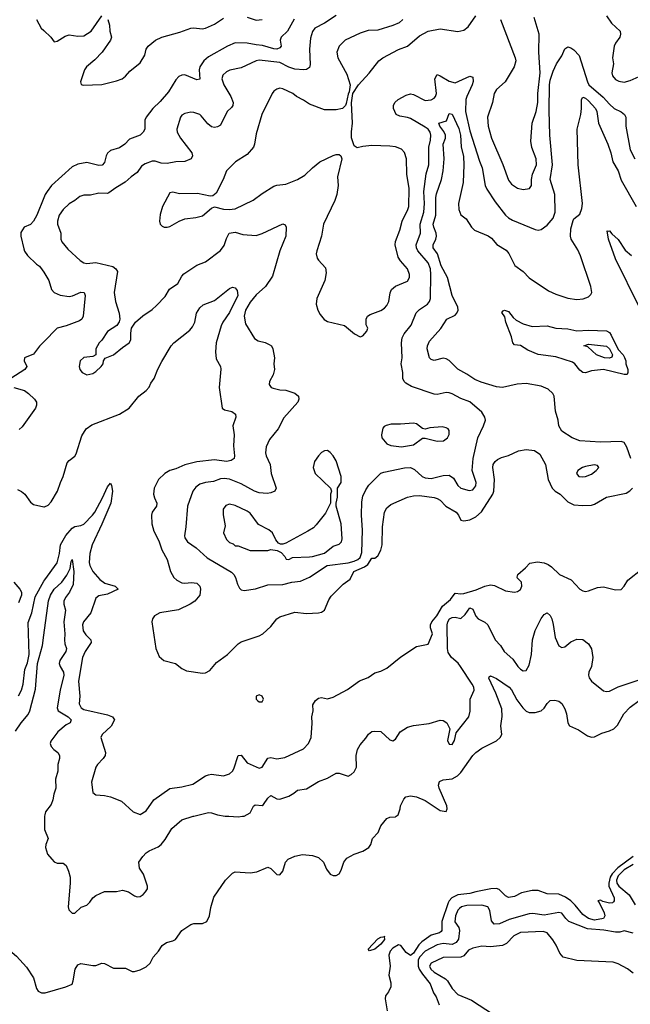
# Model space of a CAD drawing. Header units: inches. Extents: x 1552611 to 1694776, y 811966 to 917215.
# Tile 101 of 256: x 1629838 to 1633951, y 828733 to 835368. Entities that reach past the tile are written whole.
import ezdxf

# ---------------------------------------------------------------- set-up
doc = ezdxf.new("R2010")
doc.units = ezdxf.units.IN
doc.header["$MEASUREMENT"] = 0
for name, color, linetype in [('B6822', 7, 'Continuous'), ('B6823', 7, 'Continuous'), ('B6832', 7, 'Continuous'), ('B6833', 7, 'Continuous')]:
    doc.layers.add(name, color=color, linetype=linetype)

msp = doc.modelspace()

# ---------------------------------------------------------------- linework, layer by layer
at = {"layer": 'B6822', "color": 5, "elevation": 740}
msp.add_lwpolyline([(1629587.5, 830000), (1629575.3, 829950), (1629583.6, 829810), (1629581.7, 829750), (1629590, 829728.1), (1629643.4, 829683.4), (1629659.5, 829650), (1629650.2, 829590), (1629653.7, 829570), (1629671.6, 829511.6), (1629688.4, 829430), (1629704.7, 829404.7), (1629713.2, 829373.2), (1629688.5, 829270), (1629695, 829190), (1629708.4, 829148.4), (1629816.8, 829056.8), (1629883.6, 828983.6), (1629930.6, 828910.6), (1629950, 828838.8), (1629961, 828821), (1629984.7, 828810), (1630000, 828810.2)], dxfattribs=at)
at = {"layer": 'B6823', "color": 5}
for points, elevation in [([(1629951.6, 835370), (1629983.2, 835310), (1630000, 835294.3)], 820), ([(1630000, 834167.1), (1629952.5, 834050), (1629930, 834011.3), (1629910, 833987.3), (1629867.7, 833970), (1629845.9, 833934.1), (1629844.4, 833910), (1629864.7, 833824.7), (1629870, 833808), (1629890, 833778.4), (1629950, 833720.7), (1629970, 833707.3), (1629990, 833683), (1630000, 833666)], 820), ([(1630000, 833198.1), (1629970, 833167.6), (1629930, 833113.3), (1629870.6, 833090), (1629867.2, 833070), (1629885.3, 833030), (1629872, 833010), (1629778.4, 832950)], 820), ([(1629799.1, 832890), (1629870, 832869.2), (1629896.9, 832850), (1629936.4, 832810), (1629951.7, 832790), (1629951.7, 832770), (1629943.7, 832750), (1629855.2, 832624.8), (1629834.3, 832605.7)], 820), ([(1629822.4, 832202.4), (1629850, 832188.4), (1629873, 832170), (1629910, 832117.3), (1629930, 832100.7), (1630000, 832085.1)], 820), ([(1629797.2, 831577.2), (1629838, 831530), (1629848.9, 831510), (1629850.4, 831490), (1629830, 831438)], 780), ([(1629830, 830812.2), (1629849.8, 830850), (1629861.8, 830890), (1629872.7, 830990), (1629890, 831034.4), (1629902.1, 831090), (1629894.2, 831305.8), (1629919, 831370), (1629941.3, 831478.7), (1630000, 831583.4)], 780), ([(1629810, 830573), (1629847, 830630), (1629893.9, 830686.1), (1629906.4, 830710), (1629943.3, 830856.7), (1629957.3, 831030), (1629990.8, 831150), (1630000, 831219.5)], 760)]:
    msp.add_lwpolyline(points, dxfattribs=dict(at, elevation=elevation))
at = {"layer": 'B6832', "color": 5}
for points, elevation in [([(1630000, 828810.2), (1630010.3, 828810.3), (1630148.8, 828851.2), (1630190, 828868.7), (1630198.5, 828890), (1630210.9, 828970), (1630230, 828998.7), (1630250, 829007.6), (1630330, 828994.6), (1630350, 828994.9), (1630390, 829010.3), (1630410, 829008.9), (1630470, 828976.3), (1630550, 828976.5), (1630594.2, 828954.2), (1630610, 828954), (1630650, 828964.7), (1630690, 828985.3), (1630715.4, 829010), (1630736.3, 829050), (1630773, 829090), (1630798.4, 829130), (1630826, 829150), (1630870, 829161.1), (1630886.6, 829170), (1630929.6, 829230), (1630990, 829270.4), (1631010, 829277.6), (1631070, 829278), (1631097.2, 829290), (1631116, 829330), (1631126, 829386), (1631145.8, 829454.2), (1631224, 829570), (1631270, 829616), (1631290, 829626), (1631390, 829618.4), (1631434, 829626), (1631510, 829656.3), (1631530, 829647.3), (1631570, 829606.8), (1631590, 829606), (1631609.4, 829630.6), (1631629.2, 829690), (1631645.2, 829710), (1631690, 829731.8), (1631741.7, 829741.7), (1631810, 829736.3), (1631850, 829722), (1631884.9, 829690), (1631903.9, 829643.9), (1631930, 829610.8), (1631950, 829600.7), (1631970, 829600.7), (1631990, 829611.3), (1632004.1, 829635.9), (1632020.9, 829690), (1632042, 829718), (1632090, 829744.9), (1632150, 829764.4), (1632190, 829790.6), (1632203.6, 829810), (1632214, 829850), (1632253.3, 829890), (1632270, 829934.8), (1632310, 829984), (1632330, 829994), (1632370, 829996.3), (1632374.3, 830000)], 740), ([(1630005.8, 830000), (1630003.8, 829910), (1630030.4, 829850), (1630013, 829810), (1630010.5, 829790), (1630024.7, 829744.7), (1630053.4, 829710), (1630070, 829693.4), (1630090, 829683), (1630130, 829684), (1630150, 829667.3), (1630167, 829630), (1630176.5, 829590), (1630178.3, 829550), (1630163.8, 829390), (1630168.5, 829368.5), (1630190, 829346), (1630210, 829346.8), (1630251.8, 829388.2), (1630290, 829402), (1630310, 829420.7), (1630329.6, 829450), (1630350, 829466), (1630410, 829492.7), (1630490, 829493), (1630530, 829503), (1630570, 829490.5), (1630610, 829463), (1630630, 829457.1), (1630650, 829460.4), (1630670, 829473.4), (1630684.5, 829490), (1630698, 829510), (1630699.5, 829530), (1630671.8, 829610), (1630643.7, 829650), (1630640.9, 829690), (1630666, 829730), (1630690, 829753), (1630710, 829768), (1630770, 829794.9), (1630790, 829810.4), (1630817.6, 829842.4), (1630861.4, 829918.6), (1630930, 829976.5), (1631006.9, 830000)], 760), ([(1631246.5, 830000), (1631310, 829995.6), (1631338.8, 830000)], 760), ([(1633970.9, 829730), (1633866.7, 829653.3), (1633827.6, 829612.4), (1633814.9, 829590), (1633805.2, 829550), (1633806.1, 829530), (1633841.1, 829450), (1633841.7, 829430), (1633837, 829423), (1633830, 829417.4), (1633810, 829414.2), (1633765.7, 829425.7), (1633750, 829434.5), (1633731, 829430), (1633739.9, 829419.9), (1633774.7, 829350), (1633778.9, 829330), (1633770.4, 829310), (1633710, 829299.5), (1633670, 829311.6), (1633630, 829338.8), (1633579.9, 829399.9), (1633549.4, 829429.4), (1633514.5, 829454.5), (1633470, 829474.5), (1633390, 829477.3), (1633330, 829499.8), (1633290, 829499.8), (1633216.9, 829483.1), (1633170, 829459.7), (1633130, 829453.3), (1633110, 829463.1), (1633066.3, 829506.3), (1633050, 829512.2), (1633010.8, 829510), (1632910, 829490.9), (1632870, 829478.7), (1632790, 829470.8), (1632749.6, 829450), (1632730.6, 829430), (1632724.3, 829415.7), (1632682, 829290), (1632680.1, 829230), (1632676, 829224), (1632664.6, 829215.4), (1632610, 829198.3), (1632545.6, 829154.4), (1632526, 829134), (1632490, 829078.3), (1632470, 829060.7), (1632441, 829081), (1632404, 829130), (1632390, 829134.3), (1632350, 829111.6), (1632334, 829090), (1632324.8, 829064.8), (1632332.2, 828990), (1632323.6, 828930), (1632337.7, 828877.7), (1632338.7, 828850), (1632322.6, 828817.4), (1632302.5, 828790), (1632299.8, 828770), (1632313, 828690)], 740), ([(1633970, 829675), (1633910, 829640), (1633870, 829598.9), (1633857.4, 829570), (1633860.9, 829550), (1633873.6, 829530), (1633943.1, 829470), (1633983.9, 829403.9)], 760), ([(1633970, 829212), (1633910, 829227.1), (1633880.2, 829219.8), (1633850, 829218.7), (1633772.8, 829232.8), (1633661.5, 829241.5), (1633536.3, 829290), (1633515.6, 829310), (1633490, 829346.4), (1633470, 829352.2), (1633370, 829334.5), (1633294.9, 829345.1), (1633270, 829342.8), (1633134.5, 829305.5), (1633070, 829275.9), (1633033.2, 829273.2), (1633015.8, 829295.8), (1633005.3, 829365.3), (1632990.3, 829390.3), (1632950, 829399.9), (1632850, 829398.9), (1632814.6, 829390), (1632800.6, 829379.4), (1632790, 829367.9), (1632774, 829330), (1632769.6, 829289.6), (1632795.2, 829250), (1632800.6, 829230), (1632792.6, 829172.6), (1632777.4, 829150), (1632750, 829136.6), (1632690, 829141.7), (1632650, 829132.6), (1632570, 829092.1), (1632530.4, 829050), (1632522.1, 829030), (1632521.2, 828990), (1632529.5, 828970), (1632550, 828934.9), (1632602, 828870), (1632626, 828810), (1632644, 828784), (1632662.2, 828730)], 760), ([(1633970, 828942.2), (1633932.1, 828972.1), (1633870, 829005.4), (1633835.9, 829015.9), (1633590, 829027.4), (1633499.3, 829050), (1633477.1, 829077.1), (1633451.9, 829131.9), (1633427.9, 829167.9), (1633390, 829213.6), (1633364.1, 829224.1), (1633210, 829216), (1633165.2, 829194.8), (1633116.8, 829143.2), (1633090.3, 829130), (1633010, 829120.5), (1632950, 829123.8), (1632890, 829110.4), (1632861.9, 829098.1), (1632830, 829060.3), (1632810, 829051.1), (1632690, 829047.2), (1632609.2, 829010), (1632598.9, 828990), (1632606, 828970), (1632630, 828948.9), (1632705.3, 828905.3), (1632720.1, 828890), (1632750, 828839.6), (1632790, 828798.5), (1632880.3, 828760.3), (1633030, 828664.2)], 780)]:
    msp.add_lwpolyline(points, dxfattribs=dict(at, elevation=elevation))
at = {"layer": 'B6832', "color": 5, "elevation": 720}
msp.add_lwpolyline([(1632193.2, 829093.2), (1632184.4, 829104.4), (1632250, 829173.8), (1632270, 829185.4), (1632298, 829190), (1632292.7, 829187.3), (1632295.3, 829170), (1632270, 829137.2), (1632230, 829103.4)], close=True, dxfattribs=at)
at = {"layer": 'B6833', "color": 5}
for points, elevation in [([(1630000, 835294.3), (1630047.2, 835250), (1630070, 835218.8), (1630090, 835223), (1630143.6, 835256.4), (1630170, 835266.3), (1630230, 835258), (1630270, 835259.7), (1630318.5, 835290), (1630390, 835394.4)], 820), ([(1631687.4, 835372.6), (1631641.8, 835290), (1631599.1, 835250), (1631592, 835230), (1631598.5, 835190), (1631590, 835178.7), (1631570.5, 835169.5), (1631550, 835171.1), (1631474.2, 835194.2), (1631430, 835197.5), (1631370.1, 835209.9), (1631290, 835212.6), (1631237.4, 835190), (1631110, 835117.1), (1631078.6, 835090), (1631050.1, 835050), (1631046.9, 835030), (1631050, 834967), (1631030, 834962), (1630950, 834995.3), (1630930, 834994.9), (1630910, 834984.2), (1630890, 834962.9), (1630839, 834881), (1630783.9, 834816.1), (1630733.9, 834770), (1630690, 834711.2), (1630681.4, 834690), (1630679.5, 834630), (1630670.1, 834609.9), (1630650.1, 834589.9), (1630576.6, 834563.4), (1630546.3, 834530), (1630510, 834503.8), (1630450, 834486.9), (1630430, 834469.6), (1630419.6, 834450), (1630410, 834406.6), (1630392.5, 834387.5), (1630370, 834384.8), (1630290, 834404.9), (1630230, 834394.3), (1630190, 834375.3), (1630051.2, 834250), (1630021.6, 834210), (1630009.3, 834190), (1630000, 834167.1)], 820), ([(1631970, 835396), (1631890, 835344.1), (1631825.7, 835310), (1631810, 835289.4), (1631797, 835243), (1631790.1, 835170), (1631793.4, 835066.6), (1631790, 835046), (1631770, 835032.4), (1631752, 835030), (1631690, 835035.5), (1631650, 835047.7), (1631590, 835079.6), (1631450, 835094.5), (1631430, 835089.8), (1631330, 835044.5), (1631252.3, 835027.7), (1631230, 835017.6), (1631205.9, 834994.1), (1631199.2, 834970), (1631212.9, 834930), (1631259, 834850), (1631276.2, 834810), (1631273.4, 834790), (1631264.3, 834775.7), (1631235.8, 834750), (1631190, 834658), (1631170, 834645.1), (1631150, 834641.4), (1631130, 834645.6), (1631105.6, 834665.6), (1631060.4, 834720.4), (1631050, 834728.4), (1631010, 834742.6), (1630990, 834744.4), (1630950, 834735.8), (1630930, 834724.2), (1630921.3, 834710), (1630895.4, 834630), (1630898.4, 834610), (1630919.7, 834570), (1630996.5, 834470), (1631001.1, 834450), (1630992.2, 834430), (1630950, 834412.8), (1630890, 834409.8), (1630830, 834399.8), (1630790, 834400.7), (1630750, 834413.5), (1630730, 834415), (1630682.7, 834397.3), (1630658.2, 834381.8), (1630630, 834338.9), (1630588.2, 834310), (1630547.7, 834272.2), (1630484.8, 834235.2), (1630438.6, 834201.4), (1630430, 834197.4), (1630370, 834199.3), (1630314.6, 834185.4), (1630270, 834186.2), (1630243.4, 834176.6), (1630210, 834149), (1630170, 834127.1), (1630130.2, 834090), (1630104.3, 834050), (1630091.9, 834010), (1630092, 833990), (1630114.2, 833930), (1630114, 833890), (1630122.6, 833870), (1630162.5, 833822.5), (1630245.9, 833745.9), (1630270, 833730.2), (1630290, 833725), (1630350, 833732.4), (1630464.3, 833704.3), (1630486, 833690), (1630496, 833670), (1630474, 833530), (1630482, 833470), (1630508.5, 833390), (1630511.8, 833350), (1630507.7, 833332.3), (1630492.3, 833307.7), (1630430, 833267.8), (1630391.2, 833208.8), (1630372.7, 833190), (1630350.5, 833150), (1630350.7, 833109.3), (1630330, 833098), (1630269.1, 833090.9), (1630244.9, 833070), (1630238, 833030), (1630242, 833010), (1630258.8, 832990), (1630290, 832975.5), (1630330, 832983.8), (1630350, 832997.1), (1630386.6, 833030), (1630399.5, 833050), (1630401.2, 833070), (1630414, 833086), (1630470, 833108.8), (1630530, 833159.3), (1630576, 833190), (1630587, 833210), (1630585.4, 833254.6), (1630591.5, 833288.5), (1630618, 833330), (1630667.2, 833372.8), (1630730, 833415.8), (1630758.9, 833441.1), (1630817.8, 833502.2), (1630847.5, 833552.5), (1630902.7, 833590), (1630930, 833640.4), (1630944.1, 833655.9), (1631030, 833713), (1631090, 833736.1), (1631190, 833813), (1631214.2, 833845.8), (1631230, 833893.4), (1631249.7, 833930), (1631290, 833935.8), (1631339.9, 833919.9), (1631430, 833914), (1631470, 833926.2), (1631610, 833993.4), (1631625.3, 833985.3), (1631632.7, 833970), (1631631.3, 833910), (1631589.4, 833810.5), (1631540.2, 833639.8), (1631492.4, 833570), (1631430, 833514.8), (1631390, 833463.9), (1631358.2, 833410), (1631350.7, 833370), (1631358, 833318), (1631418.5, 833218.5), (1631443.5, 833203.5), (1631492.1, 833192.1), (1631519.2, 833179.2), (1631532.7, 833170), (1631543.1, 833150), (1631553, 833090), (1631550.6, 833050), (1631554.9, 833010), (1631544.4, 832975.6), (1631520.5, 832930), (1631517.3, 832910), (1631522, 832902), (1631530.5, 832890.5), (1631545.1, 832885.1), (1631590, 832874), (1631630, 832872.4), (1631691.7, 832851.7), (1631716.3, 832830), (1631717.1, 832810), (1631710.4, 832790), (1631615.9, 832684.1), (1631579.5, 832610), (1631521, 832539), (1631497.1, 832490), (1631493.4, 832450), (1631496.9, 832430), (1631524.6, 832370), (1631531.6, 832310), (1631564.9, 832210), (1631555.3, 832190), (1631530, 832178.5), (1631504, 832176), (1631450, 832180.4), (1631419.1, 832190), (1631330, 832239.2), (1631250, 832270.7), (1631215.8, 832275.8), (1631190, 832272.9), (1631144.1, 832255.9), (1631090, 832249.2), (1631050, 832237.3), (1631023.4, 832216.7), (1631004.2, 832190), (1630967.4, 832090), (1630957.3, 831950), (1630947.5, 831890), (1630950, 831876), (1630967.7, 831850), (1631025.5, 831810), (1631101.5, 831741.5), (1631264.9, 831644.9), (1631280.3, 831630), (1631291.7, 831610), (1631304.8, 831564.8), (1631317.7, 831537.7), (1631330, 831526), (1631350, 831521.1), (1631427, 831533), (1631510, 831560.2), (1631610, 831562), (1631670, 831578.3), (1631730, 831585), (1631790, 831611.2), (1631908, 831690), (1632050, 831708), (1632090, 831718.5), (1632115.5, 831730), (1632130, 831744.1), (1632141.4, 831778.6), (1632146.9, 831926.9), (1632139.9, 832030), (1632141.9, 832118.1), (1632150, 832156.3), (1632170, 832200.7), (1632189.8, 832230.2), (1632270, 832311.2), (1632290, 832319.3), (1632430, 832348.7), (1632470, 832351), (1632497.7, 832337.7), (1632548.9, 832290), (1632570, 832279.7), (1632610, 832276.5), (1632690, 832296.5), (1632730, 832299.6), (1632759.4, 832279.4), (1632789.1, 832230), (1632809, 832210), (1632864.7, 832195.3), (1632890, 832200.7), (1632910, 832226.7), (1632913.2, 832250), (1632884.8, 832330), (1632892.6, 832410), (1632924.7, 832550), (1632962, 832630), (1632974.3, 832670), (1632971.1, 832690), (1632950, 832723.5), (1632870, 832791.8), (1632810, 832814.2), (1632750, 832847.1), (1632730, 832852.5), (1632710, 832854.6), (1632650, 832842.9), (1632630, 832843.7), (1632475.9, 832895.9), (1632438.3, 832918.3), (1632426.9, 832930), (1632418, 832950), (1632418.7, 832990), (1632408.3, 833048.3), (1632414.6, 833090), (1632409.8, 833190), (1632415, 833225), (1632428.2, 833251.8), (1632473.5, 833310), (1632508.3, 833391.7), (1632530, 833415), (1632585.4, 833450), (1632598.8, 833470), (1632603.7, 833490), (1632607.6, 833650), (1632604.3, 833690), (1632588.5, 833730), (1632519.6, 833810), (1632511, 833830), (1632509.3, 833850), (1632538.5, 833930), (1632534.7, 833990), (1632560.4, 834070), (1632564.9, 834130), (1632560.3, 834210), (1632574.7, 834330), (1632593.9, 834390), (1632592.6, 834510), (1632604.6, 834555.4), (1632606.8, 834590), (1632601.7, 834610), (1632590, 834629.4), (1632570, 834644), (1632470, 834701.7), (1632450, 834709.2), (1632397.6, 834717.6), (1632374, 834730), (1632354.5, 834770), (1632355.1, 834790), (1632363.7, 834810), (1632386, 834830), (1632440, 834860), (1632470, 834868.4), (1632490, 834864.8), (1632570, 834822.9), (1632610, 834828.5), (1632630, 834839.7), (1632638.5, 834850), (1632644.2, 834870), (1632635.1, 834970), (1632650, 834997.6), (1632670, 834990.3), (1632730, 834954.1), (1632770, 834941.4), (1632870, 834986.4), (1632890, 834981), (1632891.4, 834951.4), (1632885.5, 834930), (1632848.9, 834851.1), (1632843.5, 834830), (1632840.1, 834750), (1632870, 834618), (1632933.8, 834413.8), (1632951.9, 834370), (1632973.2, 834250), (1632984.8, 834224.8), (1633040, 834140), (1633110, 834050.3), (1633130, 834032.6), (1633156.1, 834016.1), (1633310, 833953.1), (1633330, 833950.3), (1633350, 833954.9), (1633390, 833983.1), (1633431.8, 834030), (1633445.5, 834070), (1633443.1, 834190), (1633411.6, 834290), (1633425.9, 834390), (1633409.2, 834590), (1633404.4, 834755.6), (1633406.7, 834930), (1633410, 834960.7), (1633430, 835021), (1633454, 835070), (1633490, 835124.7), (1633510, 835171.3), (1633530, 835184), (1633550, 835178), (1633570, 835163.8), (1633607.2, 835127.2), (1633661.5, 834950), (1633671.5, 834930), (1633766.8, 834846.8), (1633810, 834797.6), (1633840.9, 834770), (1633890, 834746.7), (1633911.6, 834730), (1633920.2, 834710), (1633920.2, 834650), (1633950.2, 834490), (1633980.5, 834430)], 840), ([(1630432.4, 835370), (1630443.2, 835330), (1630444, 835290), (1630456.5, 835250), (1630448.9, 835230), (1630393.7, 835150), (1630342.7, 835097.3), (1630288.7, 835050), (1630274, 835030), (1630246.4, 834950), (1630250.6, 834930.6), (1630265.7, 834925.7), (1630390, 834932.2), (1630490, 834956.1), (1630527.1, 834970), (1630550, 834988.5), (1630578.6, 835021.4), (1630650, 835077.4), (1630680.5, 835130), (1630689.5, 835170), (1630702, 835190), (1630753, 835230), (1630796.2, 835250), (1630916, 835284), (1630990, 835311), (1631010, 835313.6), (1631067, 835307), (1631090, 835310.2), (1631150, 835337.4), (1631210, 835378.7)], 820), ([(1632418, 835370), (1632393.3, 835346.7), (1632350.7, 835329.3), (1632250, 835298.2), (1632184.8, 835295.2), (1632130, 835276.4), (1632030, 835229.7), (1631990.3, 835190), (1631974.9, 835150), (1631980.8, 835110), (1632041.3, 835001.3), (1632063.8, 834930), (1632058, 834882), (1632050, 834866), (1632036.9, 834803.1), (1632032, 834790), (1632011.3, 834770), (1631970, 834759.5), (1631890, 834759.7), (1631790, 834799.1), (1631750, 834826.6), (1631702.7, 834850), (1631677.2, 834870), (1631610, 834902.9), (1631590, 834907.3), (1631570, 834900.7), (1631550, 834886.6), (1631538.4, 834870), (1631469.1, 834730), (1631430, 834599), (1631420.3, 834530), (1631412.1, 834507.9), (1631370, 834458.7), (1631290.2, 834409.8), (1631230.5, 834350), (1631208.5, 834290), (1631160.4, 834199.6), (1631138, 834182), (1631121, 834179), (1631036.4, 834196.4), (1630914.3, 834194.3), (1630870, 834205.1), (1630850, 834200.7), (1630799.6, 834110), (1630784.7, 834055.3), (1630780.3, 834010), (1630784.4, 833990), (1630796.7, 833976.7), (1630810, 833970.3), (1630830, 833970.3), (1630850, 833975.3), (1630912.7, 834010), (1630950, 834025.3), (1631024.8, 834035.2), (1631070, 834047.3), (1631130, 834098), (1631150, 834106.8), (1631210.3, 834090.3), (1631248.9, 834088.9), (1631290, 834094), (1631410, 834152.8), (1631470, 834197.6), (1631550, 834247), (1631570, 834253.1), (1631630, 834258.7), (1631710, 834290.4), (1631759.1, 834320.9), (1631810, 834370.6), (1631859, 834410), (1631950, 834453), (1631970, 834459.1), (1631990, 834458.8), (1632001, 834450), (1632007.3, 834430), (1631978, 834310), (1631983.1, 834250), (1631974.9, 834190), (1631960.9, 834150), (1631883.2, 833990), (1631871.3, 833910), (1631838.3, 833810), (1631835.6, 833790), (1631841.6, 833761.6), (1631850, 833746.4), (1631896.7, 833696.7), (1631903.1, 833663.1), (1631893.1, 833610), (1631839.3, 833490), (1631834.4, 833450), (1631846.7, 833410), (1631861.3, 833381.3), (1631887.7, 833347.7), (1631910, 833334.9), (1632026.6, 833306.6), (1632092, 833250), (1632130, 833231.3), (1632150, 833238), (1632175.3, 833270), (1632182, 833290), (1632172.1, 833312.1), (1632171.8, 833350), (1632180.9, 833370), (1632198.3, 833381.7), (1632270.7, 833409.3), (1632295.4, 833424.6), (1632310, 833441.6), (1632324.4, 833470), (1632333, 833527), (1632342, 833550), (1632370, 833571.5), (1632450, 833605.7), (1632464.4, 833630), (1632464.2, 833650), (1632449.8, 833690), (1632403.1, 833743.1), (1632387.7, 833767.7), (1632366.8, 833850), (1632370, 833873.4), (1632398.3, 833950), (1632414.4, 834010), (1632452.1, 834087.9), (1632458.1, 834110), (1632460.2, 834230), (1632446.3, 834326.3), (1632442.5, 834430), (1632430, 834472), (1632410, 834494.7), (1632370, 834511), (1632330, 834516.4), (1632210, 834519.7), (1632150, 834514), (1632110, 834504), (1632090, 834518), (1632072.3, 834572.3), (1632072.1, 834612.1), (1632079.6, 834670), (1632072.9, 834807.1), (1632082, 834870), (1632119.3, 834930), (1632192.5, 835007.5), (1632256.9, 835090), (1632284.5, 835110), (1632390, 835167.3), (1632450, 835190.5), (1632530, 835258.3), (1632590, 835290.3), (1632670, 835307.4), (1632790, 835288.2), (1632830, 835297.1), (1632859.4, 835320.6), (1632910, 835393.4)], 860), ([(1631370, 835385), (1631430, 835363.7), (1631470, 835370.1)], 820), ([(1633075.5, 835370), (1633175.8, 835110), (1633179.5, 835090), (1633168.2, 835050), (1633107.2, 834950), (1633050, 834896.9), (1633033.6, 834870), (1633021.5, 834810), (1632988.3, 834710), (1632992.8, 834650), (1633014.7, 834570), (1633092.9, 834392.9), (1633130, 834286.4), (1633150, 834260.3), (1633190, 834231.8), (1633230, 834223.6), (1633272.3, 834230), (1633284.7, 834250), (1633285.3, 834290), (1633292.7, 834327.3), (1633319, 834390), (1633315.8, 834430), (1633287.6, 834507.6), (1633280.8, 834550), (1633288.9, 834670), (1633317.1, 834750), (1633328.8, 834810), (1633327.2, 834870), (1633343.2, 835010), (1633334, 835150), (1633336.8, 835270), (1633303.8, 835383.8)], 860), ([(1633790, 835393.7), (1633823.5, 835343.5), (1633881.6, 835290), (1633884.4, 835270), (1633880.3, 835250), (1633850.3, 835210), (1633842.2, 835190), (1633831.3, 835110), (1633836.5, 835070), (1633826.4, 835010), (1633831.3, 834990), (1633850, 834964.4), (1633872.8, 834952.8), (1633910, 834946.4), (1633950, 834957.5), (1634010, 834984.1)], 860), ([(1633954.7, 832410), (1633927.3, 832487.3), (1633910, 832518.3), (1633890, 832525), (1633750, 832521.9), (1633610, 832531.1), (1633559.5, 832550), (1633490, 832595.1), (1633469.8, 832630), (1633465, 832670), (1633447.6, 832730), (1633436.8, 832830), (1633428.7, 832850), (1633397.7, 832877.7), (1633350, 832898.6), (1633250, 832915.3), (1633187.8, 832912.2), (1633090, 832889.8), (1633050, 832893), (1632945.9, 832925.9), (1632904.2, 832944.2), (1632850, 832980.3), (1632790, 833011.9), (1632730.6, 833070.6), (1632710, 833082.4), (1632690, 833086.2), (1632630, 833071.6), (1632610, 833077.2), (1632598.7, 833090), (1632583.2, 833150), (1632584, 833170), (1632598.2, 833201.8), (1632673.5, 833286.5), (1632715.1, 833350), (1632770, 833377.8), (1632782.2, 833390), (1632791.1, 833410), (1632788.6, 833430), (1632751.7, 833510), (1632720.2, 833630), (1632677.1, 833710), (1632652.1, 833790), (1632623.4, 833830), (1632623.4, 833850), (1632641.6, 833890), (1632644.8, 833910), (1632643, 833930), (1632626.2, 833970), (1632623.1, 833990), (1632640.6, 834050), (1632640.8, 834170), (1632645.3, 834194.7), (1632678.1, 834290), (1632690.8, 834349.2), (1632697.4, 834430), (1632691.1, 834530), (1632704.9, 834570), (1632706.7, 834590), (1632694.9, 834614.9), (1632667.7, 834650), (1632662, 834670), (1632713.1, 834686.9), (1632730, 834734.9), (1632750, 834730.4), (1632794.9, 834634.9), (1632806.7, 834590), (1632811.5, 834511.5), (1632826.3, 834446.3), (1632829.7, 834390), (1632824.4, 834270), (1632793, 834130), (1632794.6, 834090), (1632810, 834052.8), (1632845.8, 834025.8), (1632880.2, 833970), (1632902, 833950), (1632992.3, 833912.3), (1633014.8, 833894.8), (1633052.1, 833852.1), (1633115.4, 833815.4), (1633133.5, 833793.5), (1633172.4, 833712.4), (1633230.1, 833670.1), (1633270, 833629.1), (1633400.7, 833540.7), (1633450, 833517.6), (1633530, 833490.9), (1633590, 833482.3), (1633634.2, 833485.8), (1633670, 833500.2), (1633684.5, 833515.5), (1633690.8, 833530), (1633684.1, 833570), (1633616.3, 833776.3), (1633597.2, 833817.2), (1633552.8, 833890), (1633548.2, 833910), (1633550, 833958), (1633565.3, 834014.7), (1633570, 834026.8), (1633610, 834058), (1633624.4, 834095.6), (1633629.7, 834130), (1633600.3, 834390), (1633592.5, 834630), (1633616.6, 834730), (1633622, 834770), (1633621.6, 834830), (1633630, 834845.3), (1633650, 834838.7), (1633670, 834821.6), (1633715.6, 834770), (1633724.5, 834750), (1633737.4, 834670), (1633798.8, 834530), (1633819.5, 834470), (1633833.1, 834410), (1633869.3, 834350), (1633890, 834286), (1633990.3, 834110)], 820), ([(1634010, 833434), (1633850, 833757.5), (1633804.3, 833890), (1633794, 833946), (1633802, 833942), (1633810, 833945.4), (1633825.4, 833925.4), (1633870, 833886.2), (1633915.8, 833815.8), (1633958.1, 833778.1)], 780), ([(1630000, 833666), (1630032.9, 833610), (1630052.8, 833550), (1630070.2, 833530), (1630110.6, 833510.6), (1630170, 833501.6), (1630193.2, 833506.8), (1630250, 833531.6), (1630272.9, 833530), (1630279, 833510), (1630264.3, 833370), (1630255.2, 833350), (1630241.2, 833338.8), (1630150, 833305.3), (1630090, 833289.7), (1630000, 833198.1)], 820), ([(1630000, 832085.1), (1630004.2, 832084.2), (1630030, 832096), (1630050, 832118.3), (1630092, 832190), (1630111.9, 832250), (1630130.5, 832290), (1630158, 832382), (1630170, 832398.3), (1630210, 832427.2), (1630218.1, 832441.9), (1630256.1, 832563.9), (1630285.6, 832610), (1630322.9, 832637.1), (1630510, 832710.5), (1630575.6, 832750), (1630639.5, 832830), (1630690, 832868.5), (1630710, 832890.6), (1630721.7, 832918.3), (1630743.1, 832950), (1630767.2, 833012.9), (1630794.6, 833065.4), (1630858.5, 833170), (1630875.4, 833190), (1630983.5, 833276.5), (1631002.3, 833297.7), (1631016.8, 833330), (1631027.9, 833390), (1631050, 833426.7), (1631073.9, 833446.1), (1631150, 833475.3), (1631250, 833556.5), (1631270, 833564.9), (1631290, 833561.7), (1631303.1, 833543.1), (1631306.7, 833510), (1631250, 833395.3), (1631206.2, 833330), (1631195.3, 833304.7), (1631161.8, 833190), (1631155.5, 833130), (1631161.8, 833081.8), (1631190.3, 833030.3), (1631193.1, 833013.1), (1631181.3, 832890), (1631202.6, 832750), (1631218.3, 832738.3), (1631267.1, 832727.1), (1631292.4, 832710), (1631293.7, 832690), (1631273.8, 832630), (1631282, 832570), (1631276.9, 832496.9), (1631284.2, 832430), (1631281.6, 832410), (1631262.4, 832397.6), (1631230, 832390.8), (1631150, 832400.9), (1631030, 832389), (1630950, 832367.4), (1630890, 832341.8), (1630848.5, 832330), (1630814.3, 832310), (1630772.6, 832270), (1630744.5, 832210), (1630739.7, 832170), (1630744.9, 832144.9), (1630760.8, 832110), (1630760.2, 832090), (1630730.3, 832050), (1630725.7, 832030), (1630728.1, 831970), (1630741, 831921), (1630775.8, 831855.8), (1630795.4, 831795.4), (1630830.3, 831730), (1630853.8, 831650), (1630876.2, 831610), (1630896.5, 831590), (1630930, 831573.8), (1630950, 831571), (1630995.5, 831575.5), (1631030.1, 831570.1), (1631051, 831551), (1631056, 831530), (1631050, 831489.3), (1631017.3, 831450), (1630985.5, 831430), (1630908.4, 831391.7), (1630781, 831370), (1630746, 831350), (1630732.4, 831330), (1630728.5, 831310), (1630754, 831130), (1630777.6, 831077.6), (1630809.2, 831049.2), (1630887.7, 831030), (1630930, 830995.3), (1630960.2, 830980.2), (1631070, 830963.8), (1631090, 830965.5), (1631117.7, 830982.3), (1631163.1, 831036.9), (1631237.2, 831090), (1631310, 831163.1), (1631330, 831174.6), (1631450, 831215.3), (1631476.2, 831230), (1631530, 831279.3), (1631569.8, 831330.2), (1631590, 831344), (1631690, 831374.7), (1631770, 831366.8), (1631849.8, 831370.2), (1631870, 831374.9), (1631890, 831388.4), (1631921, 831458.9), (1631936.4, 831483.6), (1632015.8, 831564.2), (1632062.6, 831597.4), (1632088.5, 831650), (1632159.3, 831680.7), (1632182.9, 831697.1), (1632210, 831738.4), (1632230, 831738.7), (1632250, 831755.3), (1632270, 831793), (1632279.8, 831830), (1632282.4, 831950), (1632295.2, 832050), (1632310, 832079.6), (1632338.7, 832101.3), (1632450, 832150.3), (1632490, 832158.9), (1632530, 832162.6), (1632630, 832147.9), (1632650, 832142.4), (1632670, 832130.2), (1632707.6, 832090), (1632778.5, 832050), (1632793.6, 832030), (1632810, 831994.4), (1632830.2, 831990.3), (1632870, 831998), (1632910, 832018.4), (1632949.4, 832050.6), (1633025.5, 832170), (1633030.7, 832190), (1633035.9, 832270), (1633023.8, 832350), (1633027.4, 832370), (1633041.3, 832390), (1633056.5, 832403.5), (1633083, 832417), (1633130, 832430.3), (1633198.5, 832461.5), (1633250, 832472.3), (1633304.8, 832464.8), (1633340.3, 832440.3), (1633379.1, 832370), (1633398.5, 832270), (1633424.2, 832210), (1633445.3, 832190), (1633477.8, 832170), (1633530, 832118.5), (1633570, 832099.2), (1633630, 832093.4), (1633690, 832097.2), (1633710, 832103.2), (1633790, 832150.1), (1633923, 832177), (1633947.9, 832192.1), (1633966.3, 832210)], 820), ([(1630000, 831583.4), (1630006, 831594), (1630090, 831707.1), (1630105.9, 831770), (1630112, 831830), (1630147.9, 831892.1), (1630190, 831942.2), (1630210, 831952.1), (1630250, 831958.9), (1630270, 831967.9), (1630327.4, 832030), (1630343.7, 832050), (1630395.2, 832144.8), (1630430, 832220.3), (1630450, 832243.7), (1630456.8, 832230), (1630461.9, 832190), (1630452.3, 832110), (1630391.6, 831968.4), (1630325.1, 831830), (1630310.9, 831770.9), (1630305.1, 831710), (1630309.2, 831689.2), (1630330.1, 831650.1), (1630376.4, 831596.4), (1630410.1, 831570.1), (1630480.7, 831550), (1630500.3, 831530), (1630430, 831497.4), (1630370, 831485), (1630349.6, 831470.4), (1630316.6, 831370), (1630268.2, 831310), (1630260.2, 831290), (1630265.2, 831250), (1630283.1, 831223.1), (1630316.5, 831190), (1630318.3, 831170), (1630278.1, 831110), (1630260.5, 831070), (1630233.3, 830910), (1630241.7, 830810), (1630237.4, 830757.4), (1630250.7, 830730.7), (1630270, 830719.2), (1630430, 830683.5), (1630463.8, 830670), (1630476.5, 830650), (1630453.5, 830606.5), (1630394, 830550), (1630384.4, 830530), (1630415.8, 830430), (1630414, 830410), (1630400.9, 830390), (1630361.1, 830350), (1630349.4, 830330), (1630322, 830230), (1630330, 830160.7), (1630350, 830144.4), (1630410, 830139.3), (1630450, 830130.4), (1630522.8, 830102.8), (1630602, 830030), (1630650, 830012.7), (1630690, 830036.3), (1630741.6, 830110), (1630850, 830187.9), (1630930, 830198.2), (1631003.3, 830216.7), (1631090, 830271.6), (1631110, 830279.5), (1631130, 830283.7), (1631210, 830273.1), (1631250, 830284.9), (1631270, 830303.1), (1631279.4, 830320.6), (1631310, 830410.3), (1631330, 830411.4), (1631370, 830359.6), (1631450, 830324.4), (1631470, 830331.5), (1631510, 830391.1), (1631530, 830396.6), (1631570, 830386.9), (1631623.1, 830396.9), (1631750, 830455.4), (1631782.3, 830490), (1631800.2, 830530), (1631808.3, 830628.3), (1631806.6, 830670), (1631813.6, 830710), (1631812.3, 830750), (1631830, 830781), (1631850, 830796), (1631870, 830801), (1631911, 830791), (1631950, 830803), (1632045.3, 830854.7), (1632127, 830913), (1632185.4, 830934.6), (1632230, 830966.4), (1632270, 830977.6), (1632310, 830997.6), (1632405.7, 831074.3), (1632510, 831144), (1632590, 831158.8), (1632618.5, 831230), (1632605.6, 831270), (1632605, 831290), (1632612.9, 831310), (1632647.9, 831350), (1632684.6, 831415.4), (1632739, 831461), (1632770, 831503.6), (1632810, 831499.3), (1632830, 831502), (1632913, 831527), (1632970, 831550.6), (1633010, 831558.6), (1633035.5, 831555.5), (1633110, 831518.4), (1633170, 831510.7), (1633190, 831515.5), (1633210, 831528.2), (1633220.5, 831550), (1633217.4, 831577.4), (1633186, 831610), (1633188.9, 831611.1), (1633194, 831630), (1633245.8, 831674.2), (1633274.5, 831705.5), (1633326.5, 831713.5), (1633370, 831708.5), (1633397.1, 831697.1), (1633420.8, 831680.8), (1633474, 831630), (1633552.5, 831592.5), (1633610, 831530.4), (1633630, 831518.7), (1633650, 831514.9), (1633670, 831518.9), (1633730, 831541.1), (1633770, 831547), (1633850, 831526.7), (1633890, 831527.7), (1633909.7, 831550.3), (1633933, 831590), (1634030, 831667.1)], 780), ([(1630000, 831219.5), (1630030.7, 831450.7), (1630044.7, 831490), (1630070, 831529.3), (1630121.6, 831578.3), (1630155.8, 831624.2), (1630177.7, 831670), (1630183.3, 831716.7), (1630190, 831730.8), (1630203.2, 831650), (1630197.4, 831562.6), (1630173.4, 831510), (1630145.8, 831474.2), (1630134, 831450), (1630134.8, 831430), (1630145.9, 831390), (1630135.2, 831310), (1630141.1, 831230), (1630139.3, 831190), (1630142.2, 831162.2), (1630152.2, 831130), (1630147.7, 831110), (1630108.2, 831050), (1630104.5, 831030), (1630110.2, 831010), (1630131.8, 830971.8), (1630135.4, 830950), (1630109.6, 830850), (1630089.5, 830730), (1630096.5, 830710), (1630164.6, 830670), (1630184.4, 830650), (1630177, 830630), (1630150, 830615.4), (1630094.2, 830570), (1630046.7, 830506.7), (1630043.7, 830490), (1630050.4, 830470), (1630068, 830450), (1630094.9, 830430), (1630105.2, 830410), (1630104.7, 830390), (1630095.5, 830350), (1630095, 830305), (1630079.6, 830250), (1630082, 830190), (1630067.6, 830150), (1630061.7, 830110), (1630050, 830079.3), (1630010.6, 830030), (1630006, 830010), (1630005.8, 830000)], 760), ([(1631338.8, 830000), (1631350, 830001.7), (1631390, 830022.4), (1631412.3, 830067.8), (1631423.3, 830076.7), (1631470, 830072.6), (1631480.5, 830079.5), (1631510, 830122.6), (1631530, 830138.9), (1631570, 830117), (1631590, 830115.8), (1631650, 830136.2), (1631684.9, 830155), (1631710, 830175.8), (1631770, 830184.9), (1631850, 830233.4), (1631910, 830256.3), (1631970, 830290.7), (1631990, 830290.8), (1632050, 830271), (1632070, 830281), (1632090, 830298.8), (1632106.6, 830330), (1632104.2, 830410), (1632112.3, 830450), (1632130, 830481), (1632170, 830526), (1632187.2, 830552.8), (1632210, 830570.8), (1632230, 830574), (1632270, 830570.5), (1632330, 830515.5), (1632350, 830507.7), (1632370, 830518.8), (1632400.7, 830570), (1632450, 830600.3), (1632490, 830612.8), (1632595.2, 830624.8), (1632670, 830646.8), (1632690, 830646), (1632714.8, 830630), (1632734.8, 830590), (1632719.1, 830510), (1632730, 830486.8), (1632750, 830482.8), (1632766, 830510), (1632777.5, 830562.5), (1632863.6, 830670), (1632872.4, 830707.6), (1632872.8, 830790), (1632898.9, 830850), (1632896.8, 830870), (1632886.4, 830890), (1632807.8, 831010), (1632791.7, 831031.7), (1632745.6, 831070), (1632722.9, 831102.9), (1632718.6, 831130), (1632718, 831290), (1632721.2, 831310), (1632733.8, 831330), (1632750, 831339), (1632770, 831340.8), (1632810, 831332.6), (1632839.2, 831360.8), (1632870, 831404.2), (1632890, 831395.8), (1632909.5, 831349.5), (1632926, 831330), (1632970, 831307.8), (1632990, 831290.3), (1633040.2, 831190), (1633075.6, 831150), (1633100.3, 831110), (1633159.3, 831059.3), (1633193.6, 831010), (1633210, 830991.5), (1633230, 830979), (1633250, 830981.3), (1633270, 831019.1), (1633285.6, 831090), (1633292.7, 831190), (1633310, 831252.4), (1633350, 831332.2), (1633370, 831359.3), (1633390, 831370.4), (1633410, 831353.4), (1633421.7, 831330), (1633431.9, 831291.9), (1633444.1, 831204.1), (1633470, 831148), (1633490, 831137.1), (1633510, 831141.6), (1633550, 831175.5), (1633590, 831193.4), (1633630, 831190.6), (1633670, 831162.8), (1633688.5, 831128.5), (1633698.4, 831070), (1633690.3, 831010), (1633670.4, 830970), (1633668.7, 830950), (1633673.3, 830933.3), (1633690.2, 830910.2), (1633770, 830845.5), (1633790, 830840.4), (1633810, 830843.1), (1633868.5, 830871.5), (1634030, 830927.3)], 760), ([(1632374.3, 830000), (1632386, 830010), (1632400.9, 830050), (1632402.7, 830070), (1632425.4, 830114.6), (1632439, 830130), (1632470, 830137.6), (1632510, 830131.8), (1632570, 830105.3), (1632670, 830039.3), (1632710, 830031.3), (1632718, 830050), (1632714.7, 830070), (1632662.3, 830190), (1632659.7, 830210), (1632666, 830234), (1632690, 830245.7), (1632750, 830253.4), (1632787.6, 830272.4), (1632810, 830296), (1632890, 830409), (1632910, 830430.2), (1632950, 830458.5), (1633050, 830508.7), (1633074, 830530), (1633086.3, 830550), (1633079.7, 830610), (1633088.3, 830671.7), (1633084.3, 830724.3), (1633044.8, 830830), (1632998, 830930), (1633000.7, 830939.3), (1633010, 830946.8), (1633050, 830928.7), (1633135.3, 830870), (1633150, 830852.4), (1633185.7, 830785.7), (1633225.8, 830730), (1633250, 830708.1), (1633270, 830698.5), (1633310, 830698.3), (1633349.9, 830710.1), (1633370.6, 830729.4), (1633390, 830759.3), (1633410, 830779.3), (1633442.5, 830782.5), (1633470, 830775.5), (1633490, 830760.5), (1633510, 830724), (1633520.2, 830690), (1633529.1, 830630), (1633541.3, 830610), (1633601.5, 830581.5), (1633661.9, 830541.9), (1633690, 830532.9), (1633710, 830534.7), (1633759.4, 830560.6), (1633810, 830575.8), (1633839.7, 830590), (1633865, 830615), (1633907.9, 830690), (1633950, 830735.2), (1634010, 830779.7)], 740), ([(1631006.9, 830000), (1631010, 830000.9), (1631110, 830024.4), (1631130, 830023.8), (1631170, 830010.4), (1631221.7, 830001.7), (1631246.5, 830000)], 760)]:
    msp.add_lwpolyline(points, dxfattribs=dict(at, elevation=elevation))
for points, elevation in [([(1633290, 833301.5), (1633390, 833304.1), (1633450, 833289), (1633530, 833283.9), (1633590, 833270.8), (1633670, 833275), (1633790.6, 833270.6), (1633810, 833259.4), (1633822.6, 833242.6), (1633870, 833146.5), (1633903.2, 833110), (1633912.6, 833092.6), (1633920.2, 833070), (1633920.3, 833050), (1633933.5, 833010), (1633935, 832990), (1633930, 832976.9), (1633910, 832976.5), (1633770, 833010.9), (1633690, 833000.9), (1633650, 832989), (1633630, 832989.8), (1633610, 833006.2), (1633577.6, 833050), (1633561, 833061), (1633450, 833096.5), (1633330, 833112.2), (1633260.4, 833140.4), (1633210, 833172.4), (1633170, 833176.9), (1633158.9, 833190), (1633151.4, 833230), (1633113.2, 833330), (1633104.6, 833364.6), (1633086.3, 833393.7), (1633094.3, 833405.7), (1633104, 833410), (1633130, 833402.2), (1633160.7, 833360.7), (1633182.3, 833342.3), (1633230, 833319.1)], 780), ([(1633810, 833087.1), (1633777.6, 833090), (1633723.5, 833110), (1633664, 833164), (1633638, 833170), (1633670, 833180.5), (1633790, 833169), (1633810, 833150.2), (1633831, 833110), (1633826.5, 833093.5)], 760), ([(1632490, 832649.8), (1632401.7, 832641.7), (1632338.8, 832641.2), (1632306, 832634), (1632292.8, 832627.2), (1632284.1, 832615.9), (1632275.5, 832570), (1632278, 832550), (1632310.7, 832510), (1632338, 832498), (1632409.8, 832490.2), (1632490, 832502), (1632550, 832547.2), (1632570, 832548.9), (1632650, 832527.9), (1632693.2, 832530), (1632719.5, 832550), (1632730, 832572), (1632730, 832599), (1632722.7, 832610), (1632710, 832617.6), (1632684.2, 832624.2), (1632601.4, 832618.6), (1632570, 832609.4), (1632550, 832613.6), (1632510, 832643.9)], 860), ([(1631910, 832464.5), (1631890, 832462), (1631870, 832452), (1631850.3, 832429.7), (1631824.4, 832390), (1631814.4, 832350), (1631828.4, 832310), (1631931, 832210), (1631938.8, 832190), (1631930.8, 832170), (1631931.3, 832110), (1631896.5, 832043.5), (1631835.2, 831964.8), (1631816, 831944), (1631778.8, 831921.2), (1631630, 831839.3), (1631610, 831833.2), (1631594, 831834), (1631581.2, 831841.2), (1631562.7, 831862.7), (1631541.2, 831910), (1631516, 831930), (1631446.5, 831966.5), (1631390, 832041.7), (1631370, 832056.8), (1631290, 832093.3), (1631250, 832103.1), (1631226.3, 832093.7), (1631209.1, 832070), (1631208.2, 832031.8), (1631222.3, 831957.7), (1631210.7, 831910), (1631230, 831866), (1631250, 831846), (1631275.3, 831835.3), (1631290, 831822), (1631310, 831822), (1631391.1, 831791.1), (1631508.4, 831791.6), (1631530, 831798), (1631571.6, 831791.6), (1631598, 831778), (1631624.7, 831750), (1631632, 831732), (1631650, 831731.3), (1631676.2, 831743.8), (1631790, 831748.7), (1631810, 831750.3), (1631890, 831772.2), (1631950, 831819.5), (1631990, 831833.4), (1632004.5, 831850), (1632009.6, 831870), (1632002, 831970), (1631968.7, 832090), (1631968.7, 832110), (1631978.4, 832150), (1631979.3, 832210), (1632002, 832250), (1632002.4, 832290), (1631970, 832395.1), (1631949.8, 832429.8), (1631930, 832452.3)], 860), ([(1633707.2, 832367.2), (1633650, 832357.2), (1633628, 832350), (1633596.4, 832330), (1633587.4, 832310), (1633603, 832290), (1633630, 832286.4), (1633650, 832289.3), (1633690, 832305.3), (1633720.7, 832330), (1633738, 832350), (1633730, 832364)], 840), ([(1631450, 830818.9), (1631430.7, 830810), (1631430.4, 830790), (1631439.6, 830779.6), (1631450, 830770.4), (1631470, 830770.6), (1631479.1, 830790), (1631470, 830809.4)], 820)]:
    msp.add_lwpolyline(points, close=True, dxfattribs=dict(at, elevation=elevation))

doc.saveas('drawing.dxf')
